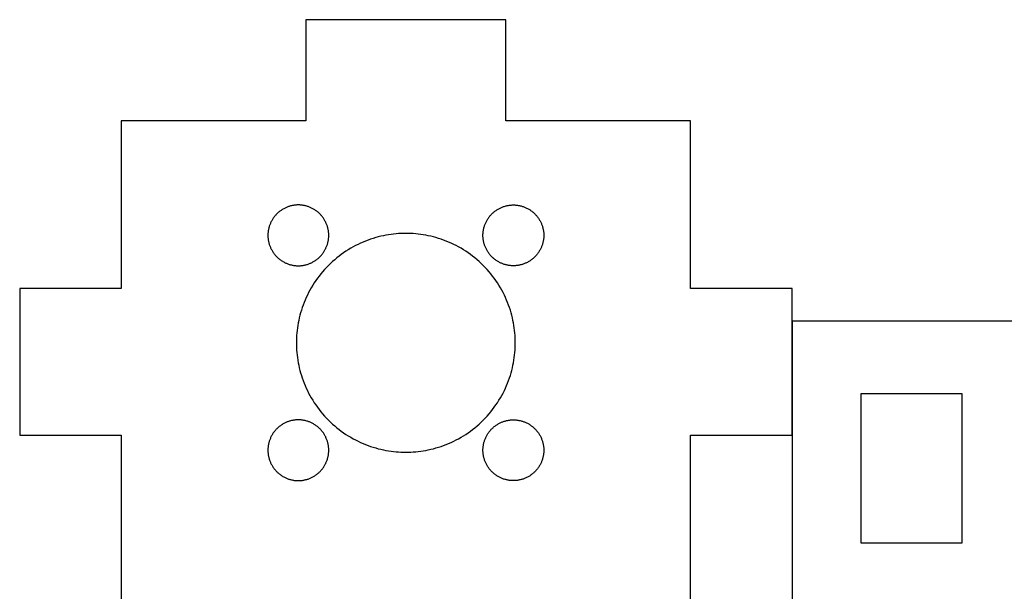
# Model space of a CAD drawing. Header units: millimetres. Extents: x 4719 to 5519, y -4846 to -4333.
# Tile 17 of 22: x 5213 to 5261, y -4458 to -4430. Entities that reach past the tile are written whole.
import ezdxf

# ---------------------------------------------------------------- set-up
doc = ezdxf.new("R2010")
doc.units = ezdxf.units.MM
doc.layers.add('Default', color=18, linetype='Continuous', true_color=0x000000)
doc.layers.add('Make2D$visible$Curves', color=18, linetype='Continuous', true_color=0x000000)

msp = doc.modelspace()

# ---------------------------------------------------------------- linework, layer by layer
at = {"layer": 'Default'}
msp.add_lwpolyline([(5250.599, -4450.177), (5250.599, -4443.031), (5245.599, -4443.031), (5245.599, -4434.763), (5236.489, -4434.763), (5236.489, -4429.763), (5226.618, -4429.763), (5226.618, -4434.763), (5217.508, -4434.763), (5217.508, -4443.031), (5212.508, -4443.031), (5212.508, -4450.277), (5217.508, -4450.277), (5217.508, -4458.545), (5245.599, -4458.545), (5245.599, -4450.277), (5250.599, -4450.277)], close=True, dxfattribs=at)
for points in [[(5231.553, -4440.312), (5231.434, -4440.313), (5231.313, -4440.317), (5231.191, -4440.324), (5231.068, -4440.334), (5230.945, -4440.346), (5230.821, -4440.362), (5230.696, -4440.38), (5230.571, -4440.402), (5230.445, -4440.427), (5230.319, -4440.455), (5230.193, -4440.486), (5230.068, -4440.52), (5229.942, -4440.558), (5229.816, -4440.599), (5229.691, -4440.643), (5229.566, -4440.691), (5229.441, -4440.742), (5229.318, -4440.796), (5229.195, -4440.854), (5229.073, -4440.915), (5228.952, -4440.979), (5228.833, -4441.047), (5228.715, -4441.118), (5228.598, -4441.192), (5228.483, -4441.269), (5228.37, -4441.35), (5228.259, -4441.433), (5228.15, -4441.52), (5228.043, -4441.609), (5227.938, -4441.701), (5227.835, -4441.796), (5227.735, -4441.893), (5227.637, -4441.994), (5227.543, -4442.096), (5227.45, -4442.201), (5227.361, -4442.308), (5227.275, -4442.418), (5227.191, -4442.529), (5227.111, -4442.642), (5227.034, -4442.757), (5226.959, -4442.873), (5226.889, -4442.992), (5226.821, -4443.111), (5226.757, -4443.232), (5226.696, -4443.353), (5226.638, -4443.476), (5226.584, -4443.6), (5226.533, -4443.724), (5226.485, -4443.849), (5226.441, -4443.974), (5226.399, -4444.1), (5226.362, -4444.226), (5226.327, -4444.352), (5226.296, -4444.478), (5226.268, -4444.604), (5226.244, -4444.729), (5226.222, -4444.854), (5226.203, -4444.979), (5226.188, -4445.103), (5226.175, -4445.227), (5226.166, -4445.349), (5226.159, -4445.471), (5226.155, -4445.592), (5226.153, -4445.712)], [(5236.953, -4445.712), (5236.952, -4445.592), (5236.948, -4445.471), (5236.941, -4445.349), (5236.932, -4445.227), (5236.919, -4445.103), (5236.903, -4444.979), (5236.885, -4444.854), (5236.863, -4444.729), (5236.838, -4444.604), (5236.81, -4444.478), (5236.779, -4444.352), (5236.745, -4444.226), (5236.707, -4444.1), (5236.666, -4443.974), (5236.622, -4443.849), (5236.574, -4443.724), (5236.523, -4443.6), (5236.469, -4443.476), (5236.411, -4443.353), (5236.35, -4443.232), (5236.286, -4443.111), (5236.218, -4442.992), (5236.147, -4442.873), (5236.073, -4442.757), (5235.996, -4442.642), (5235.916, -4442.529), (5235.832, -4442.418), (5235.746, -4442.308), (5235.656, -4442.201), (5235.564, -4442.096), (5235.469, -4441.994), (5235.372, -4441.893), (5235.272, -4441.796), (5235.169, -4441.701), (5235.064, -4441.609), (5234.957, -4441.52), (5234.848, -4441.433), (5234.736, -4441.35), (5234.623, -4441.269), (5234.508, -4441.192), (5234.392, -4441.118), (5234.274, -4441.047), (5234.154, -4440.979), (5234.034, -4440.915), (5233.912, -4440.854), (5233.789, -4440.796), (5233.665, -4440.742), (5233.541, -4440.691), (5233.416, -4440.643), (5233.291, -4440.599), (5233.165, -4440.558), (5233.039, -4440.52), (5232.913, -4440.486), (5232.787, -4440.455), (5232.661, -4440.427), (5232.536, -4440.402), (5232.411, -4440.38), (5232.286, -4440.362), (5232.162, -4440.346), (5232.039, -4440.334), (5231.916, -4440.324), (5231.794, -4440.317), (5231.673, -4440.313), (5231.553, -4440.312)], [(5331.235, -4444.644), (5250.599, -4444.644), (5250.599, -4471.879), (5253.158, -4474.437), (5439.28, -4474.437)], [(5226.153, -4445.712), (5226.155, -4445.832), (5226.159, -4445.953), (5226.166, -4446.074), (5226.175, -4446.197), (5226.188, -4446.321), (5226.203, -4446.445), (5226.222, -4446.569), (5226.244, -4446.694), (5226.268, -4446.82), (5226.296, -4446.946), (5226.327, -4447.072), (5226.362, -4447.198), (5226.399, -4447.324), (5226.441, -4447.449), (5226.485, -4447.575), (5226.533, -4447.7), (5226.584, -4447.824), (5226.638, -4447.948), (5226.696, -4448.07), (5226.757, -4448.192), (5226.821, -4448.313), (5226.889, -4448.432), (5226.959, -4448.55), (5227.034, -4448.667), (5227.111, -4448.782), (5227.191, -4448.895), (5227.275, -4449.006), (5227.361, -4449.115), (5227.45, -4449.223), (5227.543, -4449.328), (5227.637, -4449.43), (5227.735, -4449.53), (5227.835, -4449.628), (5227.938, -4449.723), (5228.043, -4449.815), (5228.15, -4449.904), (5228.259, -4449.991), (5228.37, -4450.074), (5228.483, -4450.154), (5228.598, -4450.232), (5228.715, -4450.306), (5228.833, -4450.377), (5228.952, -4450.444), (5229.073, -4450.509), (5229.195, -4450.57), (5229.318, -4450.627), (5229.441, -4450.682), (5229.566, -4450.733), (5229.691, -4450.78), (5229.816, -4450.825), (5229.942, -4450.866), (5230.068, -4450.903), (5230.193, -4450.938), (5230.319, -4450.969), (5230.445, -4450.997), (5230.571, -4451.022), (5230.696, -4451.043), (5230.821, -4451.062), (5230.945, -4451.077), (5231.068, -4451.09), (5231.191, -4451.1), (5231.313, -4451.106), (5231.434, -4451.111), (5231.553, -4451.112)], [(5231.553, -4451.112), (5231.673, -4451.111), (5231.794, -4451.106), (5231.916, -4451.1), (5232.039, -4451.09), (5232.162, -4451.077), (5232.286, -4451.062), (5232.411, -4451.043), (5232.536, -4451.022), (5232.661, -4450.997), (5232.787, -4450.969), (5232.913, -4450.938), (5233.039, -4450.903), (5233.165, -4450.866), (5233.291, -4450.825), (5233.416, -4450.78), (5233.541, -4450.733), (5233.665, -4450.682), (5233.789, -4450.627), (5233.912, -4450.57), (5234.034, -4450.509), (5234.154, -4450.444), (5234.274, -4450.377), (5234.392, -4450.306), (5234.508, -4450.232), (5234.623, -4450.154), (5234.736, -4450.074), (5234.848, -4449.991), (5234.957, -4449.904), (5235.064, -4449.815), (5235.169, -4449.723), (5235.272, -4449.628), (5235.372, -4449.53), (5235.469, -4449.43), (5235.564, -4449.328), (5235.656, -4449.223), (5235.746, -4449.115), (5235.832, -4449.006), (5235.916, -4448.895), (5235.996, -4448.782), (5236.073, -4448.667), (5236.147, -4448.55), (5236.218, -4448.432), (5236.286, -4448.313), (5236.35, -4448.192), (5236.411, -4448.07), (5236.469, -4447.948), (5236.523, -4447.824), (5236.574, -4447.7), (5236.622, -4447.575), (5236.666, -4447.449), (5236.707, -4447.324), (5236.745, -4447.198), (5236.779, -4447.072), (5236.81, -4446.946), (5236.838, -4446.82), (5236.863, -4446.694), (5236.885, -4446.569), (5236.903, -4446.445), (5236.919, -4446.321), (5236.932, -4446.197), (5236.941, -4446.074), (5236.948, -4445.953), (5236.952, -4445.832), (5236.953, -4445.712)]]:
    msp.add_lwpolyline(points, dxfattribs=at)
at = {"layer": 'Make2D$visible$Curves', "color": 18, "lineweight": -3, "true_color": 0x000000}
for points in [[(5224.75, -4440.409), (5224.75, -4440.442), (5224.752, -4440.475), (5224.753, -4440.509), (5224.756, -4440.543), (5224.76, -4440.578), (5224.764, -4440.612), (5224.769, -4440.647), (5224.775, -4440.682), (5224.782, -4440.716), (5224.79, -4440.751), (5224.798, -4440.786), (5224.808, -4440.821), (5224.818, -4440.856), (5224.83, -4440.891), (5224.842, -4440.926), (5224.855, -4440.961), (5224.87, -4440.995), (5224.885, -4441.03), (5224.901, -4441.064), (5224.918, -4441.098), (5224.936, -4441.131), (5224.954, -4441.164), (5224.974, -4441.197), (5224.995, -4441.229), (5225.016, -4441.261), (5225.038, -4441.293), (5225.062, -4441.324), (5225.086, -4441.354), (5225.11, -4441.384), (5225.136, -4441.413), (5225.162, -4441.441), (5225.189, -4441.469), (5225.217, -4441.496), (5225.246, -4441.523), (5225.275, -4441.548), (5225.305, -4441.573), (5225.335, -4441.597), (5225.366, -4441.62), (5225.397, -4441.643), (5225.429, -4441.664), (5225.462, -4441.685), (5225.494, -4441.704), (5225.528, -4441.723), (5225.561, -4441.741), (5225.595, -4441.758), (5225.629, -4441.774), (5225.663, -4441.789), (5225.698, -4441.803), (5225.733, -4441.816), (5225.767, -4441.829), (5225.802, -4441.84), (5225.837, -4441.851), (5225.872, -4441.86), (5225.907, -4441.869), (5225.942, -4441.877), (5225.977, -4441.884), (5226.012, -4441.89), (5226.047, -4441.895), (5226.081, -4441.899), (5226.115, -4441.902), (5226.149, -4441.905), (5226.183, -4441.907), (5226.217, -4441.908), (5226.25, -4441.909), (5226.283, -4441.908), (5226.317, -4441.907), (5226.351, -4441.905), (5226.385, -4441.902), (5226.419, -4441.899), (5226.454, -4441.895), (5226.488, -4441.89), (5226.523, -4441.884), (5226.558, -4441.877), (5226.593, -4441.869), (5226.628, -4441.86), (5226.663, -4441.851), (5226.698, -4441.84), (5226.733, -4441.829), (5226.768, -4441.816), (5226.802, -4441.803), (5226.837, -4441.789), (5226.871, -4441.774), (5226.905, -4441.758), (5226.939, -4441.741), (5226.973, -4441.723), (5227.006, -4441.704), (5227.038, -4441.685), (5227.071, -4441.664), (5227.103, -4441.643), (5227.134, -4441.62), (5227.165, -4441.597), (5227.196, -4441.573), (5227.225, -4441.548), (5227.254, -4441.523), (5227.283, -4441.496), (5227.311, -4441.469), (5227.338, -4441.441), (5227.364, -4441.413), (5227.39, -4441.384), (5227.415, -4441.354), (5227.439, -4441.324), (5227.462, -4441.293), (5227.484, -4441.261), (5227.506, -4441.229), (5227.526, -4441.197), (5227.546, -4441.164), (5227.565, -4441.131), (5227.582, -4441.098), (5227.599, -4441.064), (5227.615, -4441.03), (5227.631, -4440.995), (5227.645, -4440.961), (5227.658, -4440.926), (5227.67, -4440.891), (5227.682, -4440.856), (5227.692, -4440.821), (5227.702, -4440.786), (5227.71, -4440.751), (5227.718, -4440.716), (5227.725, -4440.682), (5227.731, -4440.647), (5227.736, -4440.612), (5227.74, -4440.578), (5227.744, -4440.543), (5227.747, -4440.509), (5227.749, -4440.475), (5227.75, -4440.442), (5227.75, -4440.409), (5227.75, -4440.375), (5227.749, -4440.342), (5227.747, -4440.308), (5227.744, -4440.274), (5227.74, -4440.239), (5227.736, -4440.205), (5227.731, -4440.17), (5227.725, -4440.136), (5227.718, -4440.101), (5227.71, -4440.066), (5227.702, -4440.031), (5227.692, -4439.996), (5227.682, -4439.961), (5227.67, -4439.926), (5227.658, -4439.891), (5227.645, -4439.856), (5227.631, -4439.822), (5227.615, -4439.788), (5227.599, -4439.753), (5227.582, -4439.72), (5227.565, -4439.686), (5227.546, -4439.653), (5227.526, -4439.62), (5227.506, -4439.588), (5227.484, -4439.556), (5227.462, -4439.524), (5227.439, -4439.493), (5227.415, -4439.463), (5227.39, -4439.433), (5227.364, -4439.404), (5227.338, -4439.376), (5227.311, -4439.348), (5227.283, -4439.321), (5227.254, -4439.294), (5227.225, -4439.269), (5227.196, -4439.244), (5227.165, -4439.22), (5227.134, -4439.197), (5227.103, -4439.175), (5227.071, -4439.153), (5227.038, -4439.132), (5227.006, -4439.113), (5226.973, -4439.094), (5226.939, -4439.076), (5226.905, -4439.059), (5226.871, -4439.043), (5226.837, -4439.028), (5226.802, -4439.014), (5226.768, -4439.001), (5226.733, -4438.988), (5226.698, -4438.977), (5226.663, -4438.966), (5226.628, -4438.957), (5226.593, -4438.948), (5226.558, -4438.94), (5226.523, -4438.934), (5226.488, -4438.928), (5226.454, -4438.922), (5226.419, -4438.918), (5226.385, -4438.915), (5226.351, -4438.912), (5226.317, -4438.91), (5226.283, -4438.909), (5226.25, -4438.909), (5226.217, -4438.909), (5226.183, -4438.91), (5226.149, -4438.912), (5226.115, -4438.915), (5226.081, -4438.918), (5226.047, -4438.922), (5226.012, -4438.928), (5225.977, -4438.934), (5225.942, -4438.94), (5225.907, -4438.948), (5225.872, -4438.957), (5225.837, -4438.966), (5225.802, -4438.977), (5225.767, -4438.988), (5225.733, -4439.001), (5225.698, -4439.014), (5225.663, -4439.028), (5225.629, -4439.043), (5225.595, -4439.059), (5225.561, -4439.076), (5225.528, -4439.094), (5225.494, -4439.113), (5225.462, -4439.132), (5225.429, -4439.153), (5225.397, -4439.175), (5225.366, -4439.197), (5225.335, -4439.22), (5225.305, -4439.244), (5225.275, -4439.269), (5225.246, -4439.294), (5225.217, -4439.321), (5225.189, -4439.348), (5225.162, -4439.376), (5225.136, -4439.404), (5225.11, -4439.433), (5225.086, -4439.463), (5225.062, -4439.493), (5225.038, -4439.524), (5225.016, -4439.556), (5224.995, -4439.588), (5224.974, -4439.62), (5224.954, -4439.653), (5224.936, -4439.686), (5224.918, -4439.72), (5224.901, -4439.753), (5224.885, -4439.788), (5224.87, -4439.822), (5224.855, -4439.856), (5224.842, -4439.891), (5224.83, -4439.926), (5224.818, -4439.961), (5224.808, -4439.996), (5224.798, -4440.031), (5224.79, -4440.066), (5224.782, -4440.101), (5224.775, -4440.136), (5224.769, -4440.17), (5224.764, -4440.205), (5224.76, -4440.239), (5224.756, -4440.274), (5224.753, -4440.308), (5224.752, -4440.342), (5224.75, -4440.375)], [(5238.357, -4440.409), (5238.356, -4440.442), (5238.355, -4440.475), (5238.353, -4440.509), (5238.351, -4440.543), (5238.347, -4440.578), (5238.343, -4440.612), (5238.338, -4440.647), (5238.332, -4440.682), (5238.325, -4440.716), (5238.317, -4440.751), (5238.308, -4440.786), (5238.299, -4440.821), (5238.288, -4440.856), (5238.277, -4440.891), (5238.265, -4440.926), (5238.251, -4440.961), (5238.237, -4440.995), (5238.222, -4441.03), (5238.206, -4441.064), (5238.189, -4441.098), (5238.171, -4441.131), (5238.152, -4441.164), (5238.133, -4441.197), (5238.112, -4441.229), (5238.091, -4441.261), (5238.068, -4441.293), (5238.045, -4441.324), (5238.021, -4441.354), (5237.996, -4441.384), (5237.971, -4441.413), (5237.944, -4441.441), (5237.917, -4441.469), (5237.89, -4441.496), (5237.861, -4441.523), (5237.832, -4441.548), (5237.802, -4441.573), (5237.772, -4441.597), (5237.741, -4441.62), (5237.709, -4441.643), (5237.677, -4441.664), (5237.645, -4441.685), (5237.612, -4441.704), (5237.579, -4441.723), (5237.546, -4441.741), (5237.512, -4441.758), (5237.478, -4441.774), (5237.443, -4441.789), (5237.409, -4441.803), (5237.374, -4441.816), (5237.339, -4441.829), (5237.304, -4441.84), (5237.269, -4441.851), (5237.234, -4441.86), (5237.199, -4441.869), (5237.164, -4441.877), (5237.13, -4441.884), (5237.095, -4441.89), (5237.06, -4441.895), (5237.026, -4441.899), (5236.991, -4441.902), (5236.957, -4441.905), (5236.924, -4441.907), (5236.89, -4441.908), (5236.857, -4441.909), (5236.823, -4441.908), (5236.79, -4441.907), (5236.756, -4441.905), (5236.722, -4441.902), (5236.688, -4441.899), (5236.653, -4441.895), (5236.618, -4441.89), (5236.584, -4441.884), (5236.549, -4441.877), (5236.514, -4441.869), (5236.479, -4441.86), (5236.444, -4441.851), (5236.409, -4441.84), (5236.374, -4441.829), (5236.339, -4441.816), (5236.305, -4441.803), (5236.27, -4441.789), (5236.236, -4441.774), (5236.202, -4441.758), (5236.168, -4441.741), (5236.134, -4441.723), (5236.101, -4441.704), (5236.068, -4441.685), (5236.036, -4441.664), (5236.004, -4441.643), (5235.972, -4441.62), (5235.942, -4441.597), (5235.911, -4441.573), (5235.881, -4441.548), (5235.852, -4441.523), (5235.824, -4441.496), (5235.796, -4441.469), (5235.769, -4441.441), (5235.743, -4441.413), (5235.717, -4441.384), (5235.692, -4441.354), (5235.668, -4441.324), (5235.645, -4441.293), (5235.623, -4441.261), (5235.601, -4441.229), (5235.581, -4441.197), (5235.561, -4441.164), (5235.542, -4441.131), (5235.524, -4441.098), (5235.507, -4441.064), (5235.491, -4441.03), (5235.476, -4440.995), (5235.462, -4440.961), (5235.449, -4440.926), (5235.436, -4440.891), (5235.425, -4440.856), (5235.415, -4440.821), (5235.405, -4440.786), (5235.396, -4440.751), (5235.389, -4440.716), (5235.382, -4440.682), (5235.376, -4440.647), (5235.371, -4440.612), (5235.366, -4440.578), (5235.363, -4440.543), (5235.36, -4440.509), (5235.358, -4440.475), (5235.357, -4440.442), (5235.357, -4440.409), (5235.357, -4440.375), (5235.358, -4440.342), (5235.36, -4440.308), (5235.363, -4440.274), (5235.366, -4440.239), (5235.371, -4440.205), (5235.376, -4440.17), (5235.382, -4440.136), (5235.389, -4440.101), (5235.396, -4440.066), (5235.405, -4440.031), (5235.415, -4439.996), (5235.425, -4439.961), (5235.436, -4439.926), (5235.449, -4439.891), (5235.462, -4439.856), (5235.476, -4439.822), (5235.491, -4439.788), (5235.507, -4439.753), (5235.524, -4439.72), (5235.542, -4439.686), (5235.561, -4439.653), (5235.581, -4439.62), (5235.601, -4439.588), (5235.623, -4439.556), (5235.645, -4439.524), (5235.668, -4439.493), (5235.692, -4439.463), (5235.717, -4439.433), (5235.743, -4439.404), (5235.769, -4439.376), (5235.796, -4439.348), (5235.824, -4439.321), (5235.852, -4439.294), (5235.881, -4439.269), (5235.911, -4439.244), (5235.942, -4439.22), (5235.972, -4439.197), (5236.004, -4439.175), (5236.036, -4439.153), (5236.068, -4439.132), (5236.101, -4439.113), (5236.134, -4439.094), (5236.168, -4439.076), (5236.202, -4439.059), (5236.236, -4439.043), (5236.27, -4439.028), (5236.305, -4439.014), (5236.339, -4439.001), (5236.374, -4438.988), (5236.409, -4438.977), (5236.444, -4438.966), (5236.479, -4438.957), (5236.514, -4438.948), (5236.549, -4438.94), (5236.584, -4438.934), (5236.618, -4438.928), (5236.653, -4438.922), (5236.688, -4438.918), (5236.722, -4438.915), (5236.756, -4438.912), (5236.79, -4438.91), (5236.823, -4438.909), (5236.857, -4438.909), (5236.89, -4438.909), (5236.924, -4438.91), (5236.957, -4438.912), (5236.991, -4438.915), (5237.026, -4438.918), (5237.06, -4438.922), (5237.095, -4438.928), (5237.13, -4438.934), (5237.164, -4438.94), (5237.199, -4438.948), (5237.234, -4438.957), (5237.269, -4438.966), (5237.304, -4438.977), (5237.339, -4438.988), (5237.374, -4439.001), (5237.409, -4439.014), (5237.443, -4439.028), (5237.478, -4439.043), (5237.512, -4439.059), (5237.546, -4439.076), (5237.579, -4439.094), (5237.612, -4439.113), (5237.645, -4439.132), (5237.677, -4439.153), (5237.709, -4439.175), (5237.741, -4439.197), (5237.772, -4439.22), (5237.802, -4439.244), (5237.832, -4439.269), (5237.861, -4439.294), (5237.89, -4439.321), (5237.917, -4439.348), (5237.944, -4439.376), (5237.971, -4439.404), (5237.996, -4439.433), (5238.021, -4439.463), (5238.045, -4439.493), (5238.068, -4439.524), (5238.091, -4439.556), (5238.112, -4439.588), (5238.133, -4439.62), (5238.152, -4439.653), (5238.171, -4439.686), (5238.189, -4439.72), (5238.206, -4439.753), (5238.222, -4439.788), (5238.237, -4439.822), (5238.251, -4439.856), (5238.265, -4439.891), (5238.277, -4439.926), (5238.288, -4439.961), (5238.299, -4439.996), (5238.308, -4440.031), (5238.317, -4440.066), (5238.325, -4440.101), (5238.332, -4440.136), (5238.338, -4440.17), (5238.343, -4440.205), (5238.347, -4440.239), (5238.351, -4440.274), (5238.353, -4440.308), (5238.355, -4440.342), (5238.356, -4440.375)], [(5255.997, -4455.589), (5258.997, -4455.589), (5258.997, -4448.238), (5255.997, -4448.238), (5253.997, -4448.238), (5253.997, -4455.589)], [(5224.75, -4451.015), (5224.75, -4451.048), (5224.752, -4451.082), (5224.753, -4451.116), (5224.756, -4451.15), (5224.76, -4451.184), (5224.764, -4451.219), (5224.769, -4451.253), (5224.775, -4451.288), (5224.782, -4451.323), (5224.79, -4451.358), (5224.798, -4451.393), (5224.808, -4451.428), (5224.818, -4451.463), (5224.83, -4451.498), (5224.842, -4451.533), (5224.855, -4451.567), (5224.87, -4451.602), (5224.885, -4451.636), (5224.901, -4451.67), (5224.918, -4451.704), (5224.936, -4451.738), (5224.954, -4451.771), (5224.974, -4451.804), (5224.995, -4451.836), (5225.016, -4451.868), (5225.038, -4451.899), (5225.062, -4451.93), (5225.086, -4451.961), (5225.11, -4451.99), (5225.136, -4452.02), (5225.162, -4452.048), (5225.189, -4452.076), (5225.217, -4452.103), (5225.246, -4452.129), (5225.275, -4452.155), (5225.305, -4452.18), (5225.335, -4452.204), (5225.366, -4452.227), (5225.397, -4452.249), (5225.429, -4452.271), (5225.462, -4452.291), (5225.494, -4452.311), (5225.528, -4452.33), (5225.561, -4452.348), (5225.595, -4452.365), (5225.629, -4452.381), (5225.663, -4452.396), (5225.698, -4452.41), (5225.733, -4452.423), (5225.767, -4452.435), (5225.802, -4452.447), (5225.837, -4452.457), (5225.872, -4452.467), (5225.907, -4452.475), (5225.942, -4452.483), (5225.977, -4452.49), (5226.012, -4452.496), (5226.047, -4452.501), (5226.081, -4452.506), (5226.115, -4452.509), (5226.149, -4452.512), (5226.183, -4452.514), (5226.217, -4452.515), (5226.25, -4452.515), (5226.283, -4452.515), (5226.317, -4452.514), (5226.351, -4452.512), (5226.385, -4452.509), (5226.419, -4452.506), (5226.454, -4452.501), (5226.488, -4452.496), (5226.523, -4452.49), (5226.558, -4452.483), (5226.593, -4452.475), (5226.628, -4452.467), (5226.663, -4452.457), (5226.698, -4452.447), (5226.733, -4452.435), (5226.768, -4452.423), (5226.802, -4452.41), (5226.837, -4452.396), (5226.871, -4452.381), (5226.905, -4452.365), (5226.939, -4452.348), (5226.973, -4452.33), (5227.006, -4452.311), (5227.038, -4452.291), (5227.071, -4452.271), (5227.103, -4452.249), (5227.134, -4452.227), (5227.165, -4452.204), (5227.196, -4452.18), (5227.225, -4452.155), (5227.254, -4452.129), (5227.283, -4452.103), (5227.311, -4452.076), (5227.338, -4452.048), (5227.364, -4452.02), (5227.39, -4451.99), (5227.415, -4451.961), (5227.439, -4451.93), (5227.462, -4451.899), (5227.484, -4451.868), (5227.506, -4451.836), (5227.526, -4451.804), (5227.546, -4451.771), (5227.565, -4451.738), (5227.582, -4451.704), (5227.599, -4451.67), (5227.615, -4451.636), (5227.631, -4451.602), (5227.645, -4451.567), (5227.658, -4451.533), (5227.67, -4451.498), (5227.682, -4451.463), (5227.692, -4451.428), (5227.702, -4451.393), (5227.71, -4451.358), (5227.718, -4451.323), (5227.725, -4451.288), (5227.731, -4451.253), (5227.736, -4451.219), (5227.74, -4451.184), (5227.744, -4451.15), (5227.747, -4451.116), (5227.749, -4451.082), (5227.75, -4451.048), (5227.75, -4451.015), (5227.75, -4450.982), (5227.749, -4450.948), (5227.747, -4450.914), (5227.744, -4450.88), (5227.74, -4450.846), (5227.736, -4450.812), (5227.731, -4450.777), (5227.725, -4450.742), (5227.718, -4450.707), (5227.71, -4450.672), (5227.702, -4450.637), (5227.692, -4450.602), (5227.682, -4450.567), (5227.67, -4450.533), (5227.658, -4450.498), (5227.645, -4450.463), (5227.631, -4450.428), (5227.615, -4450.394), (5227.599, -4450.36), (5227.582, -4450.326), (5227.565, -4450.293), (5227.546, -4450.26), (5227.526, -4450.227), (5227.506, -4450.194), (5227.484, -4450.162), (5227.462, -4450.131), (5227.439, -4450.1), (5227.415, -4450.07), (5227.39, -4450.04), (5227.364, -4450.011), (5227.338, -4449.982), (5227.311, -4449.955), (5227.283, -4449.927), (5227.254, -4449.901), (5227.225, -4449.875), (5227.196, -4449.851), (5227.165, -4449.827), (5227.134, -4449.803), (5227.103, -4449.781), (5227.071, -4449.76), (5227.038, -4449.739), (5227.006, -4449.719), (5226.973, -4449.701), (5226.939, -4449.683), (5226.905, -4449.666), (5226.871, -4449.65), (5226.837, -4449.635), (5226.802, -4449.62), (5226.768, -4449.607), (5226.733, -4449.595), (5226.698, -4449.584), (5226.663, -4449.573), (5226.628, -4449.564), (5226.593, -4449.555), (5226.558, -4449.547), (5226.523, -4449.54), (5226.488, -4449.534), (5226.454, -4449.529), (5226.419, -4449.525), (5226.385, -4449.521), (5226.351, -4449.519), (5226.317, -4449.517), (5226.283, -4449.516), (5226.25, -4449.515), (5226.217, -4449.516), (5226.183, -4449.517), (5226.149, -4449.519), (5226.115, -4449.521), (5226.081, -4449.525), (5226.047, -4449.529), (5226.012, -4449.534), (5225.977, -4449.54), (5225.942, -4449.547), (5225.907, -4449.555), (5225.872, -4449.564), (5225.837, -4449.573), (5225.802, -4449.584), (5225.767, -4449.595), (5225.733, -4449.607), (5225.698, -4449.62), (5225.663, -4449.635), (5225.629, -4449.65), (5225.595, -4449.666), (5225.561, -4449.683), (5225.528, -4449.701), (5225.494, -4449.719), (5225.462, -4449.739), (5225.429, -4449.76), (5225.397, -4449.781), (5225.366, -4449.803), (5225.335, -4449.827), (5225.305, -4449.851), (5225.275, -4449.875), (5225.246, -4449.901), (5225.217, -4449.927), (5225.189, -4449.955), (5225.162, -4449.982), (5225.136, -4450.011), (5225.11, -4450.04), (5225.086, -4450.07), (5225.062, -4450.1), (5225.038, -4450.131), (5225.016, -4450.162), (5224.995, -4450.194), (5224.974, -4450.227), (5224.954, -4450.26), (5224.936, -4450.293), (5224.918, -4450.326), (5224.901, -4450.36), (5224.885, -4450.394), (5224.87, -4450.428), (5224.855, -4450.463), (5224.842, -4450.498), (5224.83, -4450.533), (5224.818, -4450.567), (5224.808, -4450.602), (5224.798, -4450.637), (5224.79, -4450.672), (5224.782, -4450.707), (5224.775, -4450.742), (5224.769, -4450.777), (5224.764, -4450.812), (5224.76, -4450.846), (5224.756, -4450.88), (5224.753, -4450.914), (5224.752, -4450.948), (5224.75, -4450.982)], [(5238.357, -4451.015), (5238.356, -4451.048), (5238.355, -4451.082), (5238.353, -4451.116), (5238.351, -4451.15), (5238.347, -4451.184), (5238.343, -4451.219), (5238.338, -4451.253), (5238.332, -4451.288), (5238.325, -4451.323), (5238.317, -4451.358), (5238.308, -4451.393), (5238.299, -4451.428), (5238.288, -4451.463), (5238.277, -4451.498), (5238.265, -4451.533), (5238.251, -4451.567), (5238.237, -4451.602), (5238.222, -4451.636), (5238.206, -4451.67), (5238.189, -4451.704), (5238.171, -4451.738), (5238.152, -4451.771), (5238.133, -4451.804), (5238.112, -4451.836), (5238.091, -4451.868), (5238.068, -4451.899), (5238.045, -4451.93), (5238.021, -4451.961), (5237.996, -4451.99), (5237.971, -4452.02), (5237.944, -4452.048), (5237.917, -4452.076), (5237.89, -4452.103), (5237.861, -4452.129), (5237.832, -4452.155), (5237.802, -4452.18), (5237.772, -4452.204), (5237.741, -4452.227), (5237.709, -4452.249), (5237.677, -4452.271), (5237.645, -4452.291), (5237.612, -4452.311), (5237.579, -4452.33), (5237.546, -4452.348), (5237.512, -4452.365), (5237.478, -4452.381), (5237.443, -4452.396), (5237.409, -4452.41), (5237.374, -4452.423), (5237.339, -4452.435), (5237.304, -4452.447), (5237.269, -4452.457), (5237.234, -4452.467), (5237.199, -4452.475), (5237.164, -4452.483), (5237.13, -4452.49), (5237.095, -4452.496), (5237.06, -4452.501), (5237.026, -4452.506), (5236.991, -4452.509), (5236.957, -4452.512), (5236.924, -4452.514), (5236.89, -4452.515), (5236.857, -4452.515), (5236.823, -4452.515), (5236.79, -4452.514), (5236.756, -4452.512), (5236.722, -4452.509), (5236.688, -4452.506), (5236.653, -4452.501), (5236.618, -4452.496), (5236.584, -4452.49), (5236.549, -4452.483), (5236.514, -4452.475), (5236.479, -4452.467), (5236.444, -4452.457), (5236.409, -4452.447), (5236.374, -4452.435), (5236.339, -4452.423), (5236.305, -4452.41), (5236.27, -4452.396), (5236.236, -4452.381), (5236.202, -4452.365), (5236.168, -4452.348), (5236.134, -4452.33), (5236.101, -4452.311), (5236.068, -4452.291), (5236.036, -4452.271), (5236.004, -4452.249), (5235.972, -4452.227), (5235.942, -4452.204), (5235.911, -4452.18), (5235.881, -4452.155), (5235.852, -4452.129), (5235.824, -4452.103), (5235.796, -4452.076), (5235.769, -4452.048), (5235.743, -4452.02), (5235.717, -4451.99), (5235.692, -4451.961), (5235.668, -4451.93), (5235.645, -4451.899), (5235.623, -4451.868), (5235.601, -4451.836), (5235.581, -4451.804), (5235.561, -4451.771), (5235.542, -4451.738), (5235.524, -4451.704), (5235.507, -4451.67), (5235.491, -4451.636), (5235.476, -4451.602), (5235.462, -4451.567), (5235.449, -4451.533), (5235.436, -4451.498), (5235.425, -4451.463), (5235.415, -4451.428), (5235.405, -4451.393), (5235.396, -4451.358), (5235.389, -4451.323), (5235.382, -4451.288), (5235.376, -4451.253), (5235.371, -4451.219), (5235.366, -4451.184), (5235.363, -4451.15), (5235.36, -4451.116), (5235.358, -4451.082), (5235.357, -4451.048), (5235.357, -4451.015), (5235.357, -4450.982), (5235.358, -4450.948), (5235.36, -4450.914), (5235.363, -4450.88), (5235.366, -4450.846), (5235.371, -4450.812), (5235.376, -4450.777), (5235.382, -4450.742), (5235.389, -4450.707), (5235.396, -4450.672), (5235.405, -4450.637), (5235.415, -4450.602), (5235.425, -4450.567), (5235.436, -4450.533), (5235.449, -4450.498), (5235.462, -4450.463), (5235.476, -4450.428), (5235.491, -4450.394), (5235.507, -4450.36), (5235.524, -4450.326), (5235.542, -4450.293), (5235.561, -4450.26), (5235.581, -4450.227), (5235.601, -4450.194), (5235.623, -4450.162), (5235.645, -4450.131), (5235.668, -4450.1), (5235.692, -4450.07), (5235.717, -4450.04), (5235.743, -4450.011), (5235.769, -4449.982), (5235.796, -4449.955), (5235.824, -4449.927), (5235.852, -4449.901), (5235.881, -4449.875), (5235.911, -4449.851), (5235.942, -4449.827), (5235.972, -4449.803), (5236.004, -4449.781), (5236.036, -4449.76), (5236.068, -4449.739), (5236.101, -4449.719), (5236.134, -4449.701), (5236.168, -4449.683), (5236.202, -4449.666), (5236.236, -4449.65), (5236.27, -4449.635), (5236.305, -4449.62), (5236.339, -4449.607), (5236.374, -4449.595), (5236.409, -4449.584), (5236.444, -4449.573), (5236.479, -4449.564), (5236.514, -4449.555), (5236.549, -4449.547), (5236.584, -4449.54), (5236.618, -4449.534), (5236.653, -4449.529), (5236.688, -4449.525), (5236.722, -4449.521), (5236.756, -4449.519), (5236.79, -4449.517), (5236.823, -4449.516), (5236.857, -4449.515), (5236.89, -4449.516), (5236.924, -4449.517), (5236.957, -4449.519), (5236.991, -4449.521), (5237.026, -4449.525), (5237.06, -4449.529), (5237.095, -4449.534), (5237.13, -4449.54), (5237.164, -4449.547), (5237.199, -4449.555), (5237.234, -4449.564), (5237.269, -4449.573), (5237.304, -4449.584), (5237.339, -4449.595), (5237.374, -4449.607), (5237.409, -4449.62), (5237.443, -4449.635), (5237.478, -4449.65), (5237.512, -4449.666), (5237.546, -4449.683), (5237.579, -4449.701), (5237.612, -4449.719), (5237.645, -4449.739), (5237.677, -4449.76), (5237.709, -4449.781), (5237.741, -4449.803), (5237.772, -4449.827), (5237.802, -4449.851), (5237.832, -4449.875), (5237.861, -4449.901), (5237.89, -4449.927), (5237.917, -4449.955), (5237.944, -4449.982), (5237.971, -4450.011), (5237.996, -4450.04), (5238.021, -4450.07), (5238.045, -4450.1), (5238.068, -4450.131), (5238.091, -4450.162), (5238.112, -4450.194), (5238.133, -4450.227), (5238.152, -4450.26), (5238.171, -4450.293), (5238.189, -4450.326), (5238.206, -4450.36), (5238.222, -4450.394), (5238.237, -4450.428), (5238.251, -4450.463), (5238.265, -4450.498), (5238.277, -4450.533), (5238.288, -4450.567), (5238.299, -4450.602), (5238.308, -4450.637), (5238.317, -4450.672), (5238.325, -4450.707), (5238.332, -4450.742), (5238.338, -4450.777), (5238.343, -4450.812), (5238.347, -4450.846), (5238.351, -4450.88), (5238.353, -4450.914), (5238.355, -4450.948), (5238.356, -4450.982)]]:
    msp.add_lwpolyline(points, close=True, dxfattribs=at)

doc.saveas('drawing.dxf')
